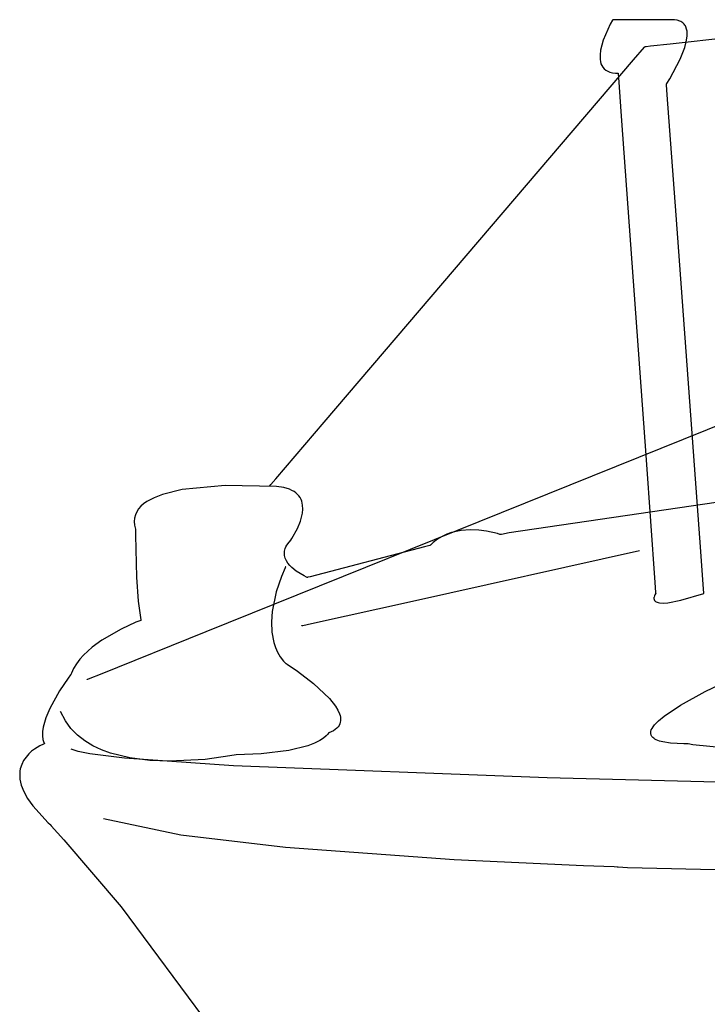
# Model space of a CAD drawing. Extents: x -3.49 to 3.52, y -1.52 to 1.45.
# Tile 2 of 32: x -3.49 to -2.99, y -0.54 to 0.18. Entities that reach past the tile are written whole.
import ezdxf

# ---------------------------------------------------------------- set-up
doc = ezdxf.new("R2010")
doc.units = 0

msp = doc.modelspace()

# ---------------------------------------------------------------- linework, layer by layer
at = {"layer": 'Layer 1', "color": 7, "linetype": 'CONTINUOUS'}
for p, q in [((-3.060518, 0.179793), (-3.06211, 0.176896)), ((-3.060363, 0.180057), (-3.060518, 0.179793)), ((-3.060331, 0.180111), (-3.060363, 0.180057)), ((-3.060328, 0.180116), (-3.060331, 0.180111)), ((-3.060327, 0.180118), (-3.060328, 0.180116)), ((-3.060325, 0.180118), (-3.060327, 0.180118)), ((-3.060327, 0.180118), (-3.060327, 0.180118)), ((-3.060327, 0.180118), (-3.060327, 0.180118)), ((-3.060327, 0.180118), (-3.060327, 0.180118)), ((-3.060327, 0.180118), (-3.060327, 0.180118)), ((-3.060327, 0.180118), (-3.060327, 0.180118)), ((-3.060327, 0.180118), (-3.060327, 0.180118)), ((-3.060327, 0.180118), (-3.060327, 0.180118)), ((-3.060283, 0.180118), (-3.060325, 0.180118)), ((-3.060024, 0.180118), (-3.060283, 0.180118)), ((-3.056943, 0.180118), (-3.060024, 0.180118)), ((-3.028667, 0.180118), (-3.056943, 0.180118)), ((-3.018351, 0.180118), (-3.028667, 0.180118)), ((-3.017465, 0.180118), (-3.018351, 0.180118)), ((-3.017382, 0.180118), (-3.017465, 0.180118)), ((-3.017363, 0.180118), (-3.017382, 0.180118)), ((-3.01544, 0.180034), (-3.017363, 0.180118)), ((-3.013338, 0.179702), (-3.01544, 0.180034)), ((-3.01154, 0.179135), (-3.013338, 0.179702)), ((-3.06211, 0.176896), (-3.067277, 0.165104)), ((-3.01848, 0.162618), (-2.876841, 0.178243)), ((-3.01075, 0.178768), (-3.01154, 0.179135)), ((-3.010031, 0.178348), (-3.01075, 0.178768)), ((-3.009379, 0.177877), (-3.010031, 0.178348)), ((-3.008793, 0.177357), (-3.009379, 0.177877)), ((-3.008272, 0.176791), (-3.008793, 0.177357)), ((-3.007812, 0.17618), (-3.008272, 0.176791)), ((-3.007413, 0.175526), (-3.007812, 0.17618)), ((-3.007073, 0.174831), (-3.007413, 0.175526)), ((-3.006558, 0.173329), (-3.007073, 0.174831)), ((-3.006254, 0.171688), (-3.006558, 0.173329)), ((-3.067277, 0.165104), (-3.0692, 0.157948)), ((-3.006822, 0.164068), (-3.006212, 0.168056)), ((-3.006144, 0.169925), (-3.006254, 0.171688)), ((-3.006212, 0.168056), (-3.006144, 0.169925)), ((-3.0692, 0.157948), (-3.069635, 0.154435)), ((-3.045153, 0.150907), (-3.037285, 0.160123)), ((-3.037285, 0.160123), (-3.036892, 0.160584)), ((-3.036892, 0.160584), (-3.03689, 0.160586)), ((-3.03689, 0.160586), (-3.03689, 0.160587)), ((-3.03689, 0.160587), (-3.03689, 0.160587)), ((-3.03689, 0.160587), (-3.03689, 0.160587)), ((-3.03689, 0.160587), (-3.03689, 0.160587)), ((-3.03689, 0.160587), (-3.03689, 0.160587)), ((-3.03689, 0.160587), (-3.036889, 0.160587)), ((-3.036889, 0.160587), (-3.036885, 0.160587)), ((-3.036885, 0.160587), (-3.036869, 0.160589)), ((-3.036869, 0.160589), (-3.036805, 0.160596)), ((-3.036805, 0.160596), (-3.036125, 0.160671)), ((-3.036125, 0.160671), (-3.03277, 0.161041)), ((-3.03277, 0.161041), (-3.01848, 0.162618)), ((-3.011312, 0.151266), (-3.007959, 0.159853)), ((-3.007959, 0.159853), (-3.006822, 0.164068)), ((-3.270457, -0.113017), (-3.045153, 0.150907)), ((-3.069635, 0.154435), (-3.06958, 0.151111)), ((-3.06958, 0.151111), (-3.069338, 0.149554)), ((-3.018839, 0.137113), (-3.011312, 0.151266)), ((-3.069338, 0.149554), (-3.068934, 0.148084)), ((-3.068934, 0.148084), (-3.068356, 0.146717)), ((-3.068356, 0.146717), (-3.067592, 0.145464)), ((-3.067592, 0.145464), (-3.066628, 0.14434)), ((-3.066628, 0.14434), (-3.065451, 0.143358)), ((-3.065451, 0.143358), (-3.064049, 0.142532)), ((-3.064049, 0.142532), (-3.062408, 0.141876)), ((-3.062408, 0.141876), (-3.060517, 0.141402)), ((-3.060517, 0.141402), (-3.05836, 0.141126)), ((-3.05836, 0.141126), (-3.057179, 0.141065)), ((-3.057179, 0.141065), (-3.056562, 0.141055)), ((-3.056562, 0.141055), (-3.056484, 0.141055)), ((-3.056484, 0.141055), (-3.056444, 0.141055)), ((-3.056444, 0.141055), (-3.056425, 0.141055)), ((-3.056425, 0.141055), (-3.056421, 0.141055)), ((-3.056421, 0.141055), (-3.056421, 0.141055)), ((-3.056421, 0.141055), (-3.056421, 0.141055)), ((-3.056421, 0.141055), (-3.056421, 0.141055)), ((-3.056421, 0.141055), (-3.056421, 0.141054)), ((-3.056421, 0.141054), (-3.056421, 0.141051)), ((-3.056421, 0.141051), (-3.05642, 0.141039)), ((-3.05642, 0.141039), (-3.056416, 0.140989)), ((-3.056416, 0.140989), (-3.056379, 0.140463)), ((-3.056379, 0.140463), (-3.056193, 0.137892)), ((-3.056193, 0.137892), (-3.054164, 0.109778)), ((-3.021011, 0.133635), (-3.018839, 0.137113)), ((-3.021268, 0.133244), (-3.021267, 0.133245)), ((-3.021267, 0.133241), (-3.021268, 0.133244)), ((-3.021268, 0.133244), (-3.021268, 0.133244)), ((-3.021268, 0.133244), (-3.021268, 0.133244)), ((-3.021268, 0.133244), (-3.021268, 0.133244)), ((-3.021268, 0.133244), (-3.021268, 0.133244)), ((-3.021268, 0.133244), (-3.021268, 0.133244)), ((-3.021268, 0.133244), (-3.021268, 0.133244)), ((-3.021268, 0.133244), (-3.021268, 0.133244)), ((-3.021268, 0.133244), (-3.021268, 0.133244)), ((-3.021267, 0.133245), (-3.021266, 0.133246)), ((-3.021261, 0.133148), (-3.021267, 0.133241)), ((-3.021266, 0.133246), (-3.021262, 0.133252)), ((-3.021262, 0.133252), (-3.021219, 0.133317)), ((-3.021218, 0.132576), (-3.021261, 0.133148)), ((-3.021219, 0.133317), (-3.021011, 0.133635)), ((-3.020694, 0.125458), (-3.021218, 0.132576)), ((-3.01423, 0.037744), (-3.020694, 0.125458)), ((-3.054164, 0.109778), (-3.036115, -0.140346)), ((-2.996178, -0.20722), (-3.01423, 0.037744)), ((-3.356535, -0.265436), (-2.689514, 0.003439)), ((-2.466815, -0.095225), (-3.135689, -0.193723)), ((-3.305741, -0.154348), (-3.270457, -0.113017)), ((-3.036115, -0.140346), (-3.029652, -0.2299)), ((-3.309301, -0.158518), (-3.305741, -0.154348)), ((-3.373985, -0.162186), (-3.388302, -0.165646)), ((-3.342787, -0.159256), (-3.373985, -0.162186)), ((-3.305237, -0.159925), (-3.342787, -0.159256)), ((-3.310327, -0.15972), (-3.310327, -0.15972)), ((-3.310327, -0.15972), (-3.310327, -0.15972)), ((-3.310327, -0.15972), (-3.310327, -0.15972)), ((-3.310327, -0.15972), (-3.310326, -0.15972)), ((-3.310326, -0.159719), (-3.310322, -0.159714)), ((-3.310326, -0.15972), (-3.310326, -0.159719)), ((-3.310322, -0.159714), (-3.310306, -0.159696)), ((-3.310306, -0.159696), (-3.310136, -0.159497)), ((-3.310136, -0.159497), (-3.309301, -0.158518)), ((-3.300062, -0.160676), (-3.305237, -0.159925)), ((-3.295838, -0.161921), (-3.300062, -0.160676)), ((-3.294058, -0.162709), (-3.295838, -0.161921)), ((-3.292487, -0.163597), (-3.294058, -0.162709)), ((-3.291115, -0.164578), (-3.292487, -0.163597)), ((-3.289933, -0.165644), (-3.291115, -0.164578)), ((-3.39982, -0.170896), (-3.402092, -0.172529)), ((-3.394502, -0.168025), (-3.39982, -0.170896)), ((-3.388302, -0.165646), (-3.394502, -0.168025)), ((-3.28893, -0.166787), (-3.289933, -0.165644)), ((-3.288097, -0.167999), (-3.28893, -0.166787)), ((-3.287425, -0.169273), (-3.288097, -0.167999)), ((-3.286904, -0.170601), (-3.287425, -0.169273)), ((-3.286524, -0.171975), (-3.286904, -0.170601)), ((-3.286276, -0.173388), (-3.286524, -0.171975)), ((-3.407084, -0.178283), (-3.408064, -0.180504)), ((-3.405747, -0.176217), (-3.407084, -0.178283)), ((-3.404075, -0.174301), (-3.405747, -0.176217)), ((-3.402092, -0.172529), (-3.404075, -0.174301)), ((-3.287008, -0.182239), (-3.286405, -0.179269)), ((-3.286405, -0.179269), (-3.286135, -0.176297)), ((-3.286135, -0.176297), (-3.286276, -0.173388)), ((-3.408665, -0.182886), (-3.408863, -0.185433)), ((-3.408863, -0.185433), (-3.408636, -0.188152)), ((-3.408064, -0.180504), (-3.408665, -0.182886)), ((-3.290045, -0.190532), (-3.287867, -0.185148)), ((-3.287867, -0.185148), (-3.287008, -0.182239)), ((-3.408636, -0.188152), (-3.407984, -0.190969)), ((-3.407984, -0.190969), (-3.407984, -0.190969)), ((-3.407984, -0.190969), (-3.407984, -0.190973)), ((-3.407984, -0.190973), (-3.407984, -0.19099)), ((-3.407984, -0.19099), (-3.407984, -0.191059)), ((-3.407984, -0.191059), (-3.407983, -0.191798)), ((-3.407983, -0.191798), (-3.407963, -0.195273)), ((-3.294078, -0.197839), (-3.290045, -0.190532)), ((-3.177766, -0.193469), (-3.18121, -0.194719)), ((-3.170842, -0.191916), (-3.177766, -0.193469)), ((-3.164098, -0.191396), (-3.170842, -0.191916)), ((-3.157806, -0.191639), (-3.164098, -0.191396)), ((-3.152236, -0.192372), (-3.157806, -0.191639)), ((-3.144352, -0.194223), (-3.152236, -0.192372)), ((-3.407963, -0.195273), (-3.407206, -0.22583)), ((-3.297811, -0.202697), (-3.296172, -0.200388)), ((-3.296172, -0.200388), (-3.294683, -0.198752)), ((-3.294683, -0.198752), (-3.294569, -0.198584)), ((-3.294569, -0.198584), (-3.294078, -0.197839)), ((-3.191065, -0.200765), (-3.192594, -0.202152)), ((-3.187894, -0.198332), (-3.191065, -0.200765)), ((-3.184597, -0.196328), (-3.187894, -0.198332)), ((-3.18121, -0.194719), (-3.184597, -0.196328)), ((-3.142582, -0.194797), (-3.144352, -0.194223)), ((-3.142412, -0.194858), (-3.142582, -0.194797)), ((-3.14237, -0.194874), (-3.142412, -0.194858)), ((-3.142361, -0.194877), (-3.14237, -0.194874)), ((-3.142359, -0.194878), (-3.142361, -0.194877)), ((-3.142358, -0.194878), (-3.142359, -0.194878)), ((-3.142254, -0.194861), (-3.142358, -0.194878)), ((-3.142018, -0.194821), (-3.142254, -0.194861)), ((-3.141508, -0.194735), (-3.142018, -0.194821)), ((-3.135689, -0.193723), (-3.141508, -0.194735)), ((-3.299518, -0.208145), (-3.299422, -0.207095)), ((-3.299422, -0.207095), (-3.29921, -0.206025)), ((-3.29921, -0.206025), (-3.298876, -0.204935)), ((-3.298876, -0.204935), (-3.298412, -0.203825)), ((-3.298412, -0.203825), (-3.297811, -0.202697)), ((-3.19755, -0.203908), (-3.280777, -0.225665)), ((-3.206342, -0.243384), (-3.040795, -0.206594)), ((-3.193644, -0.202828), (-3.19755, -0.203908)), ((-3.193262, -0.202722), (-3.193644, -0.202828)), ((-3.193169, -0.202696), (-3.193262, -0.202722)), ((-3.193147, -0.20269), (-3.193169, -0.202696)), ((-3.193142, -0.202689), (-3.193147, -0.20269)), ((-3.193062, -0.20261), (-3.193142, -0.202689)), ((-3.193142, -0.202689), (-3.193142, -0.202689)), ((-3.192969, -0.202517), (-3.193062, -0.20261)), ((-3.192594, -0.202152), (-3.192969, -0.202517)), ((-2.994149, -0.234751), (-2.996178, -0.20722)), ((-3.299506, -0.209173), (-3.299518, -0.208145)), ((-3.299391, -0.210178), (-3.299506, -0.209173)), ((-3.299182, -0.21116), (-3.299391, -0.210178)), ((-3.298884, -0.212119), (-3.299182, -0.21116)), ((-3.298053, -0.21396), (-3.298884, -0.212119)), ((-3.296954, -0.215697), (-3.298053, -0.21396)), ((-3.298993, -0.219112), (-3.301701, -0.225476)), ((-3.298697, -0.218492), (-3.298993, -0.219112)), ((-3.298626, -0.218348), (-3.298697, -0.218492)), ((-3.298612, -0.218319), (-3.298626, -0.218348)), ((-3.298611, -0.218316), (-3.298612, -0.218319)), ((-3.29861, -0.218315), (-3.298611, -0.218316)), ((-3.29861, -0.218315), (-3.29861, -0.218315)), ((-3.29861, -0.218315), (-3.29861, -0.218315)), ((-3.29861, -0.218315), (-3.29861, -0.218315)), ((-3.29861, -0.218315), (-3.29861, -0.218315)), ((-3.29861, -0.218315), (-3.29861, -0.218315)), ((-3.295641, -0.217323), (-3.296954, -0.215697)), ((-3.294172, -0.218831), (-3.295641, -0.217323)), ((-3.290982, -0.22147), (-3.294172, -0.218831)), ((-3.285161, -0.22507), (-3.290982, -0.22147)), ((-3.407206, -0.22583), (-3.406075, -0.243496)), ((-3.301701, -0.225476), (-3.30546, -0.236665)), ((-3.283417, -0.225931), (-3.285161, -0.22507)), ((-3.283031, -0.226106), (-3.283417, -0.225931)), ((-3.282995, -0.226121), (-3.283031, -0.226106)), ((-3.282986, -0.226125), (-3.282995, -0.226121)), ((-3.282985, -0.226126), (-3.282986, -0.226125)), ((-3.282984, -0.226126), (-3.282985, -0.226126)), ((-3.282911, -0.226111), (-3.282984, -0.226126)), ((-3.282817, -0.226092), (-3.282911, -0.226111)), ((-3.282433, -0.226014), (-3.282817, -0.226092)), ((-3.280777, -0.225665), (-3.282433, -0.226014)), ((-3.029652, -0.2299), (-3.029128, -0.237165)), ((-2.993964, -0.237268), (-2.994149, -0.234751)), ((-3.406075, -0.243496), (-3.40418, -0.25696)), ((-3.30546, -0.236665), (-3.308413, -0.250824)), ((-3.279747, -0.259696), (-3.206342, -0.243384)), ((-3.030351, -0.240851), (-3.03038, -0.241329)), ((-3.03038, -0.241329), (-3.030343, -0.241808)), ((-3.030267, -0.24038), (-3.030351, -0.240851)), ((-3.030343, -0.241808), (-3.030296, -0.242044)), ((-3.030296, -0.242044), (-3.030227, -0.242278)), ((-3.029984, -0.239495), (-3.030267, -0.24038)), ((-3.030227, -0.242278), (-3.030136, -0.242507)), ((-3.030136, -0.242507), (-3.03002, -0.242732)), ((-3.03002, -0.242732), (-3.029879, -0.24295)), ((-3.029631, -0.23874), (-3.029984, -0.239495)), ((-3.029879, -0.24295), (-3.02971, -0.243161)), ((-3.02971, -0.243161), (-3.029512, -0.243363)), ((-3.029304, -0.23818), (-3.029631, -0.23874)), ((-3.029512, -0.243363), (-3.029284, -0.243557)), ((-3.029103, -0.237879), (-3.029304, -0.23818)), ((-3.029284, -0.243557), (-3.02873, -0.243912)), ((-3.029128, -0.237165), (-3.029086, -0.237748)), ((-3.029083, -0.237853), (-3.029103, -0.237879)), ((-3.029086, -0.237748), (-3.029079, -0.237843)), ((-3.029079, -0.237847), (-3.029083, -0.237853)), ((-3.029079, -0.237843), (-3.029079, -0.237846)), ((-3.029079, -0.237846), (-3.029079, -0.237846)), ((-3.029079, -0.237846), (-3.029079, -0.237846)), ((-3.029079, -0.237846), (-3.029079, -0.237846)), ((-3.029079, -0.237846), (-3.029079, -0.237846)), ((-3.029079, -0.237846), (-3.029079, -0.237846)), ((-3.029079, -0.237846), (-3.029079, -0.237846)), ((-3.029079, -0.237846), (-3.029079, -0.237846)), ((-3.029079, -0.237846), (-3.029079, -0.237846)), ((-3.029079, -0.237846), (-3.029079, -0.237847)), ((-3.029079, -0.237847), (-3.029079, -0.237847)), ((-3.020249, -0.244567), (-3.010708, -0.242785)), ((-3.010708, -0.242785), (-2.993921, -0.237846)), ((-2.993926, -0.237782), (-2.993964, -0.237268)), ((-2.993922, -0.237831), (-2.993926, -0.237782)), ((-2.993922, -0.237843), (-2.993922, -0.237831)), ((-2.993921, -0.237846), (-2.993922, -0.237843)), ((-2.993921, -0.237846), (-2.993921, -0.237846)), ((-2.993921, -0.237846), (-2.993921, -0.237846)), ((-2.993921, -0.237846), (-2.993921, -0.237846)), ((-2.993921, -0.237846), (-2.993921, -0.237846)), ((-3.308413, -0.250824), (-3.309008, -0.258437)), ((-3.02873, -0.243912), (-3.028037, -0.244218)), ((-3.028037, -0.244218), (-3.027191, -0.244467)), ((-3.027191, -0.244467), (-3.02618, -0.24465)), ((-3.02618, -0.24465), (-3.023617, -0.244788)), ((-3.023617, -0.244788), (-3.020249, -0.244567)), ((-3.40478, -0.257642), (-3.407695, -0.258808)), ((-3.404156, -0.257406), (-3.40478, -0.257642)), ((-3.40418, -0.25696), (-3.404107, -0.257265)), ((-3.404097, -0.257385), (-3.404156, -0.257406)), ((-3.404107, -0.257265), (-3.404088, -0.25734)), ((-3.404083, -0.257379), (-3.404097, -0.257385)), ((-3.404088, -0.25734), (-3.404079, -0.257378)), ((-3.404079, -0.257378), (-3.404083, -0.257379)), ((-3.404079, -0.257378), (-3.404079, -0.257378)), ((-3.418457, -0.263744), (-3.432504, -0.271824)), ((-3.407695, -0.258808), (-3.418457, -0.263744)), ((-3.309008, -0.258437), (-3.308706, -0.266097)), ((-3.28689, -0.261283), (-3.28689, -0.261283)), ((-3.28689, -0.261283), (-3.28689, -0.261283)), ((-3.28689, -0.261283), (-3.28689, -0.261283)), ((-3.28689, -0.261283), (-3.28689, -0.261283)), ((-3.28689, -0.261283), (-3.28689, -0.261283)), ((-3.28689, -0.261283), (-3.28689, -0.261283)), ((-3.28689, -0.261283), (-3.286889, -0.261283)), ((-3.286889, -0.261283), (-3.286886, -0.261283)), ((-3.286886, -0.261283), (-3.286859, -0.261277)), ((-3.286859, -0.261277), (-3.286722, -0.261246)), ((-3.286722, -0.261246), (-3.286128, -0.261114)), ((-3.286128, -0.261114), (-3.279747, -0.259696)), ((-3.432504, -0.271824), (-3.439525, -0.27692)), ((-3.433506, -0.296462), (-3.356535, -0.265436)), ((-3.308706, -0.266097), (-3.307275, -0.273572)), ((-3.439525, -0.27692), (-3.445885, -0.282653)), ((-3.307275, -0.273572), (-3.306063, -0.277167)), ((-3.306063, -0.277167), (-3.304482, -0.280629)), ((-3.448663, -0.285743), (-3.451091, -0.288974)), ((-3.445885, -0.282653), (-3.448663, -0.285743)), ((-3.304482, -0.280629), (-3.302504, -0.283929)), ((-3.302504, -0.283929), (-3.300097, -0.287037)), ((-3.453106, -0.29234), (-3.454648, -0.295835)), ((-3.451091, -0.288974), (-3.453106, -0.29234)), ((-3.300097, -0.287037), (-3.298725, -0.28851)), ((-3.298725, -0.28851), (-3.298636, -0.288601)), ((-3.298636, -0.288601), (-3.298613, -0.288623)), ((-3.298613, -0.288623), (-3.29861, -0.288626)), ((-3.29861, -0.288626), (-3.29861, -0.288626)), ((-3.29861, -0.288626), (-3.29861, -0.288626)), ((-3.29861, -0.288626), (-3.29861, -0.288626)), ((-3.29861, -0.288626), (-3.29861, -0.288626)), ((-3.29861, -0.288626), (-3.29861, -0.288626)), ((-3.29861, -0.288626), (-3.298609, -0.288627)), ((-3.298609, -0.288627), (-3.298605, -0.288629)), ((-3.298605, -0.288629), (-3.298567, -0.288653)), ((-3.298567, -0.288653), (-3.298377, -0.288773)), ((-3.298377, -0.288773), (-3.297576, -0.289286)), ((-3.297576, -0.289286), (-3.289932, -0.294485)), ((-3.457091, -0.299454), (-3.463307, -0.30872)), ((-3.4553, -0.29702), (-3.457091, -0.299454)), ((-3.454908, -0.296505), (-3.4553, -0.29702)), ((-3.45487, -0.296456), (-3.454908, -0.296505)), ((-3.454861, -0.296444), (-3.45487, -0.296456)), ((-3.454859, -0.296442), (-3.454861, -0.296444)), ((-3.454858, -0.296441), (-3.454859, -0.296442)), ((-3.454842, -0.296392), (-3.454858, -0.296441)), ((-3.454804, -0.29628), (-3.454842, -0.296392)), ((-3.454648, -0.295835), (-3.454804, -0.29628)), ((-3.443142, -0.300346), (-3.443142, -0.300346)), ((-3.443142, -0.300346), (-3.443142, -0.300346)), ((-3.443142, -0.300346), (-3.443142, -0.300346)), ((-3.443142, -0.300346), (-3.443141, -0.300346)), ((-3.443141, -0.300346), (-3.443139, -0.300345)), ((-3.443139, -0.300345), (-3.443131, -0.300342)), ((-3.443131, -0.300342), (-3.443098, -0.300329)), ((-3.443098, -0.300329), (-3.442746, -0.300187)), ((-3.442746, -0.300187), (-3.441001, -0.299484)), ((-3.441001, -0.299484), (-3.433506, -0.296462)), ((-3.289932, -0.294485), (-3.278277, -0.303402)), ((-3.278277, -0.303402), (-3.266733, -0.314284)), ((-2.992917, -0.309318), (-2.981376, -0.303637)), ((-3.463307, -0.30872), (-3.470402, -0.321546)), ((-3.266733, -0.314284), (-3.262292, -0.319915)), ((-3.010952, -0.319165), (-2.992917, -0.309318)), ((-3.470402, -0.321546), (-3.473291, -0.32843)), ((-3.262292, -0.319915), (-3.260629, -0.322682)), ((-3.260629, -0.322682), (-3.259425, -0.325381)), ((-3.022988, -0.327152), (-3.010952, -0.319165)), ((-3.473291, -0.32843), (-3.475214, -0.335167)), ((-3.4591, -0.330586), (-3.462673, -0.323783)), ((-3.259425, -0.325381), (-3.259014, -0.326695)), ((-3.259014, -0.326695), (-3.258742, -0.327983)), ((-3.258742, -0.327983), (-3.258617, -0.329239)), ((-3.258617, -0.329239), (-3.258647, -0.330461)), ((-3.027031, -0.330509), (-3.022988, -0.327152)), ((-3.475214, -0.335167), (-3.47569, -0.338372)), ((-3.455016, -0.336117), (-3.4591, -0.330586)), ((-3.450266, -0.34095), (-3.455016, -0.336117)), ((-3.262525, -0.336882), (-3.263863, -0.337768)), ((-3.261398, -0.335937), (-3.262525, -0.336882)), ((-3.260473, -0.334938), (-3.261398, -0.335937)), ((-3.259744, -0.333888), (-3.260473, -0.334938)), ((-3.259202, -0.332789), (-3.259744, -0.333888)), ((-3.258839, -0.331646), (-3.259202, -0.332789)), ((-3.258647, -0.330461), (-3.258839, -0.331646)), ((-3.032252, -0.337236), (-3.031711, -0.336068)), ((-3.031711, -0.336068), (-3.030933, -0.334815)), ((-3.030933, -0.334815), (-3.029902, -0.333473)), ((-3.029902, -0.333473), (-3.027031, -0.330509)), ((-3.47569, -0.338372), (-3.475776, -0.341411)), ((-3.475776, -0.341411), (-3.475423, -0.34424)), ((-3.444929, -0.345125), (-3.450266, -0.34095)), ((-3.271094, -0.343132), (-3.273832, -0.344893)), ((-3.269219, -0.3416), (-3.271094, -0.343132)), ((-3.268067, -0.340401), (-3.269219, -0.3416)), ((-3.267494, -0.339638), (-3.268067, -0.340401)), ((-3.267382, -0.339453), (-3.267494, -0.339638)), ((-3.267361, -0.339414), (-3.267382, -0.339453)), ((-3.267359, -0.339411), (-3.267361, -0.339414)), ((-3.267358, -0.33941), (-3.267359, -0.339411)), ((-3.267355, -0.339408), (-3.267358, -0.339409)), ((-3.267358, -0.339409), (-3.267358, -0.339409)), ((-3.267358, -0.339409), (-3.267358, -0.339409)), ((-3.267358, -0.339409), (-3.267358, -0.339409)), ((-3.267358, -0.339409), (-3.267358, -0.339409)), ((-3.267358, -0.339409), (-3.267358, -0.33941)), ((-3.267358, -0.33941), (-3.267358, -0.33941)), ((-3.267325, -0.339397), (-3.267355, -0.339408)), ((-3.267205, -0.339352), (-3.267325, -0.339397)), ((-3.265421, -0.338592), (-3.267205, -0.339352)), ((-3.263863, -0.337768), (-3.265421, -0.338592)), ((-3.032675, -0.339324), (-3.032647, -0.338832)), ((-3.032653, -0.339797), (-3.032675, -0.339324)), ((-3.032583, -0.340252), (-3.032653, -0.339797)), ((-3.032647, -0.338832), (-3.032569, -0.33832)), ((-3.032468, -0.340687), (-3.032583, -0.340252)), ((-3.032569, -0.33832), (-3.032252, -0.337236)), ((-3.032309, -0.341105), (-3.032468, -0.340687)), ((-3.032107, -0.341505), (-3.032309, -0.341105)), ((-3.031865, -0.341887), (-3.032107, -0.341505)), ((-3.031265, -0.342602), (-3.031865, -0.341887)), ((-3.030523, -0.343251), (-3.031265, -0.342602)), ((-3.029653, -0.343839), (-3.030523, -0.343251)), ((-3.028667, -0.344368), (-3.029653, -0.343839)), ((-3.48155, -0.351131), (-3.48366, -0.352751)), ((-3.477708, -0.348763), (-3.48155, -0.351131)), ((-3.475071, -0.347494), (-3.477708, -0.348763)), ((-3.475423, -0.34424), (-3.475067, -0.345562)), ((-3.474467, -0.34725), (-3.475071, -0.347494)), ((-3.475067, -0.345562), (-3.474582, -0.346816)), ((-3.474582, -0.346816), (-3.47444, -0.347118)), ((-3.474409, -0.347227), (-3.474467, -0.34725)), ((-3.47444, -0.347118), (-3.474403, -0.347193)), ((-3.474394, -0.347222), (-3.474409, -0.347227)), ((-3.474403, -0.347193), (-3.47439, -0.347221)), ((-3.474391, -0.347221), (-3.474394, -0.347222)), ((-3.47439, -0.347221), (-3.474391, -0.347221)), ((-3.452674, -0.352002), (-3.454858, -0.351126)), ((-3.439081, -0.348684), (-3.444929, -0.345125)), ((-3.432801, -0.35167), (-3.439081, -0.348684)), ((-3.282468, -0.348693), (-3.296258, -0.352174)), ((-3.277576, -0.346781), (-3.282468, -0.348693)), ((-3.273832, -0.344893), (-3.277576, -0.346781)), ((-3.026407, -0.345261), (-3.028667, -0.344368)), ((-3.023851, -0.345955), (-3.026407, -0.345261)), ((-3.018293, -0.346842), (-3.023851, -0.345955)), ((-3.008456, -0.347287), (-3.018293, -0.346842)), ((-3.00593, -0.347233), (-3.008456, -0.347287)), ((-3.005696, -0.347223), (-3.00593, -0.347233)), ((-3.005648, -0.347221), (-3.005696, -0.347223)), ((-3.005643, -0.347221), (-3.005648, -0.347221)), ((-3.005642, -0.34722), (-3.005643, -0.347221)), ((-3.005636, -0.347222), (-3.005642, -0.34722)), ((-3.005642, -0.34722), (-3.005642, -0.34722)), ((-3.005642, -0.34722), (-3.005642, -0.34722)), ((-3.005642, -0.34722), (-3.005642, -0.34722)), ((-3.005642, -0.34722), (-3.005642, -0.34722)), ((-3.005642, -0.34722), (-3.005642, -0.34722)), ((-3.005591, -0.347233), (-3.005636, -0.347222)), ((-3.005408, -0.347278), (-3.005591, -0.347233)), ((-3.001984, -0.347964), (-3.005408, -0.347278)), ((-2.979613, -0.350157), (-3.001984, -0.347964)), ((-3.487735, -0.356909), (-3.48949, -0.359465)), ((-3.485757, -0.354674), (-3.487735, -0.356909)), ((-3.48366, -0.352751), (-3.485757, -0.354674)), ((-3.449678, -0.352863), (-3.452674, -0.352002)), ((-3.441348, -0.354537), (-3.449678, -0.352863)), ((-3.416054, -0.357702), (-3.441348, -0.354537)), ((-3.426164, -0.354124), (-3.432801, -0.35167)), ((-3.412134, -0.357604), (-3.426164, -0.354124)), ((-3.336636, -0.363336), (-3.416054, -0.357702)), ((-3.397608, -0.359459), (-3.412134, -0.357604)), ((-3.339194, -0.356085), (-3.357242, -0.358624)), ((-3.334683, -0.355225), (-3.339194, -0.356085)), ((-3.316339, -0.354514), (-3.334683, -0.355225)), ((-3.296258, -0.352174), (-3.316339, -0.354514)), ((-3.491909, -0.365578), (-3.49221, -0.367321)), ((-3.490916, -0.362351), (-3.491909, -0.365578)), ((-3.48949, -0.359465), (-3.490916, -0.362351)), ((-3.383205, -0.360024), (-3.397608, -0.359459)), ((-3.357242, -0.358624), (-3.383205, -0.360024)), ((-3.10812, -0.372106), (-3.336636, -0.363336)), ((-3.49221, -0.367321), (-3.492363, -0.369153)), ((-3.492363, -0.369153), (-3.492174, -0.373087)), ((-2.84573, -0.378762), (-3.10812, -0.372106)), ((-3.492174, -0.373087), (-3.491236, -0.377389)), ((-3.491236, -0.377389), (-3.489445, -0.382067)), ((-3.489445, -0.382067), (-3.486696, -0.387132)), ((-3.486696, -0.387132), (-3.482884, -0.392592)), ((-3.482884, -0.392592), (-3.47165, -0.404735)), ((-3.47165, -0.404735), (-3.470475, -0.405824)), ((-3.470475, -0.405824), (-3.47043, -0.405873)), ((-3.47043, -0.405873), (-3.470224, -0.406095)), ((-3.470224, -0.406095), (-3.469361, -0.407032)), ((-3.469361, -0.407032), (-3.460217, -0.417172)), ((-3.374917, -0.413838), (-3.431421, -0.401909)), ((-3.298658, -0.422925), (-3.374917, -0.413838)), ((-3.460217, -0.417172), (-3.418392, -0.46613)), ((-3.175848, -0.431899), (-3.298658, -0.422925)), ((-3.081769, -0.436231), (-3.175848, -0.431899)), ((-3.059202, -0.436983), (-3.081769, -0.436231)), ((-3.057037, -0.437046), (-3.059202, -0.436983)), ((-3.056535, -0.43706), (-3.057037, -0.437046)), ((-3.056434, -0.437063), (-3.056535, -0.43706)), ((-3.056424, -0.437063), (-3.056434, -0.437063)), ((-3.056422, -0.437063), (-3.056424, -0.437063)), ((-3.056421, -0.437063), (-3.056422, -0.437063)), ((-3.056372, -0.437072), (-3.056421, -0.437063)), ((-3.056421, -0.437063), (-3.056421, -0.437063)), ((-3.056421, -0.437063), (-3.056421, -0.437063)), ((-3.049605, -0.437736), (-3.056372, -0.437072)), ((-2.97365, -0.439398), (-3.049605, -0.437736)), ((-3.418392, -0.46613), (-3.273091, -0.661469))]:
    msp.add_line(p, q, dxfattribs=at)

doc.saveas('drawing.dxf')
